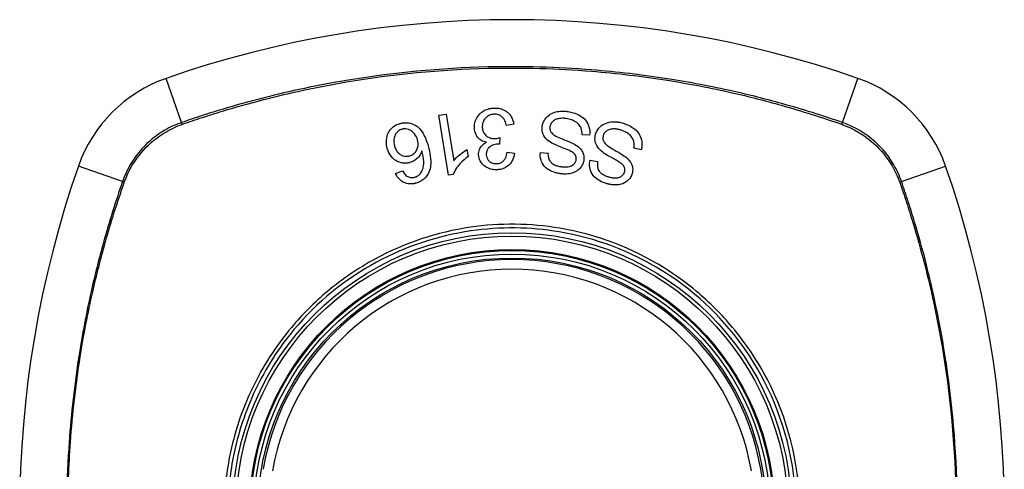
# Model space of a CAD drawing. Header units: inches. Extents: x 101 to 245, y 76 to 106.
# Tile 23 of 39: x 174.141 to 175.361, y 91.402 to 91.959. Entities that reach past the tile are written whole.
import ezdxf

# ---------------------------------------------------------------- set-up
doc = ezdxf.new("R2010")
doc.units = ezdxf.units.IN
doc.header["$MEASUREMENT"] = 0
doc.layers.add('Visible Edges(ANSI)', color=7, linetype='Continuous', lineweight=25)
doc.layers.add('Visible Tangent Edges(ANSI)', color=7, linetype='Continuous', lineweight=25)

msp = doc.modelspace()

# ---------------------------------------------------------------- linework, layer by layer
at = {"layer": 'Visible Edges(ANSI)'}
for p, q in [((174.66, 91.8401), (174.6691, 91.8416)), ((174.6691, 91.8416), (174.6786, 91.7837)), ((174.6723, 91.7658), (174.66, 91.8401)), ((174.7532, 91.8291), (174.7441, 91.8274)), ((174.7358, 91.8126), (174.7352, 91.8045)), ((174.8471, 91.8154), (174.8377, 91.8159)), ((174.695, 91.7977), (174.6964, 91.7889)), ((174.7447, 91.7943), (174.754, 91.7931)), ((174.786, 91.7939), (174.7955, 91.7933)), ((174.9111, 91.7974), (174.9019, 91.7992)), ((174.8476, 91.7847), (174.857, 91.7827)), ((174.6065, 91.7682), (174.6151, 91.7714)), ((174.6781, 91.7668), (174.6723, 91.7658))]:
    msp.add_line(p, q, dxfattribs=at)
for radius in [0.3199, 0.315]:
    msp.add_circle((174.7508, 91.3483), radius, dxfattribs=at)
for centre, radius, start, end in [((174.7508, 90.6594), 1.2992, 70.7337, 109.2663), ((174.3806, 91.7186), 0.1772, 109.2663, 160.7337), ((175.1211, 91.7186), 0.1772, 19.2663, 70.7337), ((175.4398, 91.3483), 1.2992, 160.7337, 199.2663), ((174.0619, 91.3483), 1.2992, 340.7337, 19.2663), ((174.7508, 91.3483), 0.313, 9.784, 170.216)]:
    msp.add_arc(centre, radius, start, end, dxfattribs=at)
for points, knots in [([(174.7043, 91.8245), (174.7042, 91.8266), (174.7043, 91.8286), (174.7052, 91.8328), (174.706, 91.8349), (174.7088, 91.8396), (174.7108, 91.8417), (174.714, 91.8445), (174.7159, 91.8457), (174.7201, 91.8477), (174.7224, 91.8483), (174.7255, 91.8488), (174.7264, 91.8489), (174.7276, 91.849), (174.728, 91.8491), (174.7284, 91.8491)], [-0.08137119, -0.08137119, -0.08137119, -0.08137119, -0.07141445, -0.07141445, -0.06063744, -0.06063744, -0.04520673, -0.04520673, -0.0273951, -0.0273951, -0.00968828, -0.00968828, -0.00304618, -0.00304618, 0, 0, 0, 0]), ([(174.7287, 91.8415), (174.7286, 91.8415), (174.7284, 91.8415), (174.7281, 91.8414), (174.7279, 91.8414), (174.7269, 91.8413), (174.7262, 91.8412), (174.7238, 91.8406), (174.7223, 91.84), (174.7196, 91.8382), (174.7186, 91.8372), (174.7165, 91.8348), (174.7156, 91.8332), (174.7142, 91.8294), (174.7139, 91.8273), (174.714, 91.8251)], [-0.05915981, -0.05915981, -0.05915981, -0.05915981, -0.05820383, -0.05820383, -0.05696294, -0.05696294, -0.05239609, -0.05239609, -0.04215076, -0.04215076, -0.03244606, -0.03244606, -0.01749202, -0.01749202, 0, 0, 0, 0]), ([(174.7284, 91.8491), (174.7286, 91.8491), (174.7287, 91.8491), (174.729, 91.8491), (174.7292, 91.8491), (174.7296, 91.8491), (174.7299, 91.8491), (174.7305, 91.8491), (174.7309, 91.8491), (174.7322, 91.8491), (174.7331, 91.849), (174.7348, 91.8487), (174.7355, 91.8486), (174.7373, 91.8481), (174.7382, 91.8478), (174.7419, 91.8464), (174.7439, 91.845), (174.7471, 91.8423), (174.7487, 91.8405), (174.7517, 91.8355), (174.7528, 91.8323), (174.7532, 91.8291)], [-0.07499786, -0.07499786, -0.07499786, -0.07499786, -0.07434951, -0.07434951, -0.07371019, -0.07371019, -0.07255718, -0.07255718, -0.07091477, -0.07091477, -0.06695293, -0.06695293, -0.0636262, -0.0636262, -0.05922808, -0.05922808, -0.04633551, -0.04633551, -0.02668596, -0.02668596, 0, 0, 0, 0]), ([(174.7441, 91.8274), (174.7436, 91.8294), (174.7429, 91.8314), (174.7414, 91.8346), (174.7406, 91.836), (174.7384, 91.8384), (174.7373, 91.8392), (174.735, 91.8405), (174.7335, 91.8411), (174.7313, 91.8414), (174.7307, 91.8415), (174.73, 91.8415), (174.7298, 91.8415), (174.7294, 91.8415), (174.7293, 91.8415), (174.729, 91.8415), (174.7289, 91.8415), (174.7287, 91.8415)], [-0.04352375, -0.04352375, -0.04352375, -0.04352375, -0.03480705, -0.03480705, -0.02811441, -0.02811441, -0.02070071, -0.02070071, -0.00777375, -0.00777375, -0.00375505, -0.00375505, -0.0021817, -0.0021817, -0.00108516, -0.00108516, 0, 0, 0, 0]), ([(174.7883, 91.8266), (174.7885, 91.8281), (174.7889, 91.8296), (174.7901, 91.8326), (174.7909, 91.8341), (174.793, 91.8371), (174.7946, 91.8388), (174.7988, 91.842), (174.8012, 91.8431), (174.8054, 91.8444), (174.8078, 91.845), (174.8119, 91.8453), (174.8129, 91.8454), (174.8143, 91.8453), (174.8147, 91.8453), (174.8155, 91.8453), (174.8158, 91.8453), (174.8165, 91.8452), (174.8169, 91.8452), (174.8178, 91.8451), (174.8183, 91.845), (174.8189, 91.8449)], [-0.1890509, -0.1890509, -0.1890509, -0.1890509, -0.1574429, -0.1574429, -0.1233579, -0.1233579, -0.0837309, -0.0837309, -0.0447669, -0.0447669, -0.0201155, -0.0201155, -0.0129183, -0.0129183, -0.0095874, -0.0095874, -0.0070565, -0.0070565, -0.0043263, -0.0043263, 0, 0, 0, 0]), ([(174.8189, 91.8449), (174.821, 91.8447), (174.8232, 91.8443), (174.8303, 91.8425), (174.8335, 91.8408), (174.838, 91.8381), (174.8402, 91.8362), (174.8443, 91.831), (174.8455, 91.8281), (174.8472, 91.8224), (174.8475, 91.8189), (174.8471, 91.8154)], [-0.07877246, -0.07877246, -0.07877246, -0.07877246, -0.07398451, -0.07398451, -0.06235691, -0.06235691, -0.04742319, -0.04742319, -0.028702, -0.028702, 0, 0, 0, 0]), ([(174.5963, 91.7988), (174.5955, 91.8017), (174.5951, 91.8046), (174.5952, 91.8105), (174.5957, 91.8135), (174.5975, 91.8184), (174.5987, 91.8205), (174.6014, 91.824), (174.603, 91.8254), (174.607, 91.8282), (174.6093, 91.8292), (174.6118, 91.8299)], [-0.1065324, -0.1065324, -0.1065324, -0.1065324, -0.0810921, -0.0810921, -0.0567939, -0.0567939, -0.0370117, -0.0370117, -0.0198686, -0.0198686, 0, 0, 0, 0]), ([(174.6118, 91.8299), (174.6123, 91.8301), (174.6128, 91.8302), (174.6136, 91.8304), (174.6139, 91.8305), (174.6145, 91.8306), (174.6148, 91.8306), (174.6152, 91.8307), (174.6154, 91.8307), (174.6159, 91.8308), (174.6162, 91.8308), (174.6168, 91.8309), (174.6172, 91.8309), (174.6187, 91.831), (174.6198, 91.831), (174.6237, 91.8308), (174.6263, 91.83), (174.632, 91.8274), (174.6342, 91.8256), (174.6371, 91.823), (174.639, 91.8204), (174.6434, 91.8129), (174.6454, 91.8074), (174.6469, 91.8022)], [-0.0836365, -0.0836365, -0.0836365, -0.0836365, -0.08286785, -0.08286785, -0.08229542, -0.08229542, -0.08192885, -0.08192885, -0.08157205, -0.08157205, -0.08117261, -0.08117261, -0.08054895, -0.08054895, -0.0787804, -0.0787804, -0.07435855, -0.07435855, -0.0686054, -0.0686054, -0.04371174, -0.04371174, 0, 0, 0, 0]), ([(174.8181, 91.8361), (174.8178, 91.8362), (174.8175, 91.8362), (174.8169, 91.8363), (174.8166, 91.8363), (174.816, 91.8363), (174.8158, 91.8364), (174.8152, 91.8364), (174.8149, 91.8364), (174.8142, 91.8364), (174.8137, 91.8365), (174.812, 91.8364), (174.8108, 91.8363), (174.8088, 91.836), (174.8081, 91.8359), (174.8056, 91.8353), (174.8039, 91.8345), (174.8009, 91.8324), (174.8, 91.8312), (174.7986, 91.8289), (174.7981, 91.8275), (174.7979, 91.8261)], [-0.04690382, -0.04690382, -0.04690382, -0.04690382, -0.04536681, -0.04536681, -0.04403998, -0.04403998, -0.0427599, -0.0427599, -0.04133714, -0.04133714, -0.03921574, -0.03921574, -0.03334525, -0.03334525, -0.02996536, -0.02996536, -0.02088854, -0.02088854, -0.01193057, -0.01193057, 0, 0, 0, 0]), ([(174.8377, 91.8159), (174.8377, 91.8187), (174.8374, 91.8216), (174.8359, 91.8257), (174.835, 91.8272), (174.8321, 91.8305), (174.83, 91.8319), (174.826, 91.8341), (174.8238, 91.8349), (174.8204, 91.8357), (174.8193, 91.836), (174.8181, 91.8361)], [-0.07910916, -0.07910916, -0.07910916, -0.07910916, -0.05669199, -0.05669199, -0.04362512, -0.04362512, -0.02698303, -0.02698303, -0.00871252, -0.00871252, 0, 0, 0, 0]), ([(174.8545, 91.8167), (174.855, 91.8185), (174.8557, 91.8202), (174.8578, 91.8235), (174.8592, 91.8251), (174.8619, 91.8275), (174.8638, 91.8289), (174.8698, 91.8315), (174.873, 91.8319), (174.8768, 91.8322), (174.8782, 91.8322), (174.88, 91.832), (174.8805, 91.832), (174.8814, 91.8319), (174.8817, 91.8318), (174.8824, 91.8317), (174.8827, 91.8317), (174.8834, 91.8316), (174.8839, 91.8315), (174.8854, 91.8312), (174.8864, 91.8309), (174.8873, 91.8306)], [-0.1177805, -0.1177805, -0.1177805, -0.1177805, -0.0938642, -0.0938642, -0.0667171, -0.0667171, -0.0495278, -0.0495278, -0.0305173, -0.0305173, -0.0201482, -0.0201482, -0.0163641, -0.0163641, -0.0138057, -0.0138057, -0.0113327, -0.0113327, -0.0078513, -0.0078513, 0, 0, 0, 0]), ([(174.8873, 91.8306), (174.891, 91.8296), (174.8946, 91.8283), (174.8999, 91.8253), (174.9016, 91.8242), (174.9052, 91.8212), (174.907, 91.8192), (174.9104, 91.8136), (174.9113, 91.8104), (174.9122, 91.8044), (174.912, 91.8009), (174.9111, 91.7974)], [-0.08600976, -0.08600976, -0.08600976, -0.08600976, -0.0714427, -0.0714427, -0.06222786, -0.06222786, -0.04817668, -0.04817668, -0.02870163, -0.02870163, 0, 0, 0, 0]), ([(174.6141, 91.8227), (174.6127, 91.8223), (174.6114, 91.8217), (174.6095, 91.8204), (174.6089, 91.8199), (174.6073, 91.8182), (174.6065, 91.8169), (174.6054, 91.8146), (174.6047, 91.813), (174.6041, 91.8077), (174.6045, 91.8048), (174.6053, 91.802)], [-0.1090088, -0.1090088, -0.1090088, -0.1090088, -0.0831794, -0.0831794, -0.0691712, -0.0691712, -0.0421937, -0.0421937, -0.0232436, -0.0232436, 0, 0, 0, 0]), ([(174.6338, 91.8096), (174.633, 91.8123), (174.6318, 91.8148), (174.629, 91.8183), (174.6278, 91.8195), (174.6252, 91.8214), (174.6239, 91.822), (174.6218, 91.8227), (174.6206, 91.8231), (174.6183, 91.8233), (174.6176, 91.8233), (174.6167, 91.8232), (174.6165, 91.8232), (174.6161, 91.8232), (174.616, 91.8231), (174.6158, 91.8231), (174.6156, 91.8231), (174.6154, 91.823), (174.6152, 91.823), (174.6148, 91.8229), (174.6144, 91.8228), (174.6141, 91.8227)], [-0.1132217, -0.1132217, -0.1132217, -0.1132217, -0.0697262, -0.0697262, -0.044013, -0.044013, -0.0241506, -0.0241506, -0.0126608, -0.0126608, -0.0071031, -0.0071031, -0.005492, -0.005492, -0.0044994, -0.0044994, -0.0035955, -0.0035955, -0.0024293, -0.0024293, 0, 0, 0, 0]), ([(174.7191, 91.8067), (174.7169, 91.8071), (174.7148, 91.8078), (174.7118, 91.8095), (174.7107, 91.8103), (174.7088, 91.8121), (174.7074, 91.8137), (174.705, 91.8187), (174.7044, 91.8216), (174.7043, 91.8245)], [-0.1002636, -0.1002636, -0.1002636, -0.1002636, -0.0655417, -0.0655417, -0.0446398, -0.0446398, -0.0236222, -0.0236222, 0, 0, 0, 0]), ([(174.714, 91.8251), (174.7141, 91.8231), (174.7145, 91.8211), (174.7161, 91.8178), (174.7171, 91.8164), (174.7191, 91.8144), (174.7202, 91.8135), (174.7227, 91.8123), (174.7238, 91.8119), (174.7258, 91.8114), (174.7267, 91.8113), (174.7278, 91.8112), (174.7281, 91.8112), (174.7285, 91.8112), (174.7287, 91.8112), (174.7291, 91.8112), (174.7292, 91.8112), (174.7294, 91.8112)], [-0.07226073, -0.07226073, -0.07226073, -0.07226073, -0.0505192, -0.0505192, -0.03265135, -0.03265135, -0.02060748, -0.02060748, -0.01120638, -0.01120638, -0.00471498, -0.00471498, -0.00261164, -0.00261164, -0.00126321, -0.00126321, 0, 0, 0, 0]), ([(174.7984, 91.8067), (174.7958, 91.8084), (174.7934, 91.8104), (174.7899, 91.8151), (174.7892, 91.8172), (174.788, 91.8213), (174.788, 91.8239), (174.7883, 91.8266)], [-0.04879225, -0.04879225, -0.04879225, -0.04879225, -0.03455545, -0.03455545, -0.02141314, -0.02141314, 0, 0, 0, 0]), ([(174.7979, 91.8261), (174.7978, 91.8253), (174.7977, 91.8245), (174.7979, 91.823), (174.798, 91.8222), (174.7987, 91.8201), (174.7994, 91.8191), (174.8014, 91.8167), (174.8033, 91.8154), (174.8051, 91.8144)], [-0.03447099, -0.03447099, -0.03447099, -0.03447099, -0.0297064, -0.0297064, -0.02478405, -0.02478405, -0.01623013, -0.01623013, 0, 0, 0, 0]), ([(174.8617, 91.7956), (174.8594, 91.7976), (174.8573, 91.7999), (174.8545, 91.805), (174.854, 91.8072), (174.8535, 91.8115), (174.8538, 91.8141), (174.8545, 91.8167)], [-0.04897605, -0.04897605, -0.04897605, -0.04897605, -0.03485023, -0.03485023, -0.02144446, -0.02144446, 0, 0, 0, 0]), ([(174.8853, 91.822), (174.8848, 91.8222), (174.8842, 91.8223), (174.8832, 91.8226), (174.8828, 91.8226), (174.8821, 91.8228), (174.8819, 91.8228), (174.8813, 91.8229), (174.8811, 91.8229), (174.8805, 91.823), (174.8802, 91.8231), (174.8794, 91.8231), (174.8789, 91.8232), (174.8764, 91.8233), (174.8747, 91.8231), (174.8718, 91.8226), (174.8702, 91.8221), (174.8674, 91.8204), (174.8665, 91.8194), (174.865, 91.8176), (174.8643, 91.8163), (174.8639, 91.8149)], [-0.03882637, -0.03882637, -0.03882637, -0.03882637, -0.03723025, -0.03723025, -0.03606447, -0.03606447, -0.0353741, -0.0353741, -0.03467023, -0.03467023, -0.03387214, -0.03387214, -0.03252734, -0.03252734, -0.02692713, -0.02692713, -0.01896746, -0.01896746, -0.01175809, -0.01175809, 0, 0, 0, 0]), ([(174.9019, 91.7992), (174.9021, 91.8008), (174.9023, 91.8024), (174.9022, 91.8056), (174.902, 91.8072), (174.9012, 91.8099), (174.9005, 91.8118), (174.8973, 91.8154), (174.8955, 91.8172), (174.8906, 91.8202), (174.888, 91.8212), (174.8853, 91.822)], [-0.1657045, -0.1657045, -0.1657045, -0.1657045, -0.1220062, -0.1220062, -0.0760541, -0.0760541, -0.0438419, -0.0438419, -0.0212961, -0.0212961, 0, 0, 0, 0]), ([(174.6239, 91.7899), (174.6247, 91.7901), (174.6254, 91.7904), (174.6276, 91.7914), (174.6289, 91.7923), (174.6315, 91.7948), (174.6323, 91.7962), (174.6337, 91.7988), (174.6342, 91.8005), (174.6348, 91.8047), (174.6345, 91.8072), (174.6338, 91.8096)], [-0.05483413, -0.05483413, -0.05483413, -0.05483413, -0.05117497, -0.05117497, -0.04334268, -0.04334268, -0.0342429, -0.0342429, -0.02013118, -0.02013118, 0, 0, 0, 0]), ([(174.7095, 91.791), (174.7095, 91.7922), (174.7095, 91.7933), (174.7099, 91.7956), (174.7102, 91.7968), (174.7112, 91.7993), (174.7121, 91.8009), (174.7151, 91.8042), (174.717, 91.8056), (174.7191, 91.8067)], [-0.06062064, -0.06062064, -0.06062064, -0.06062064, -0.04807059, -0.04807059, -0.0349331, -0.0349331, -0.01842827, -0.01842827, 0, 0, 0, 0]), ([(174.7337, 91.8045), (174.7336, 91.8045), (174.7334, 91.8045), (174.7332, 91.8045), (174.733, 91.8045), (174.7324, 91.8044), (174.732, 91.8044), (174.7293, 91.804), (174.7271, 91.8033), (174.7229, 91.8009), (174.7217, 91.7996), (174.7206, 91.7984), (174.72, 91.7973), (174.7191, 91.7946), (174.7189, 91.7929), (174.719, 91.7913)], [-0.02867446, -0.02867446, -0.02867446, -0.02867446, -0.0285475, -0.0285475, -0.02840106, -0.02840106, -0.02799243, -0.02799243, -0.0257647, -0.0257647, -0.02324676, -0.02324676, -0.01303644, -0.01303644, 0, 0, 0, 0]), ([(174.7294, 91.8112), (174.7295, 91.8113), (174.7295, 91.8113), (174.7297, 91.8113), (174.7298, 91.8113), (174.7301, 91.8113), (174.7304, 91.8113), (174.7323, 91.8116), (174.7342, 91.8121), (174.7358, 91.8126)], [-0.01622354, -0.01622354, -0.01622354, -0.01622354, -0.01568023, -0.01568023, -0.01502533, -0.01502533, -0.01304832, -0.01304832, 0, 0, 0, 0]), ([(174.7352, 91.8045), (174.7349, 91.8045), (174.7346, 91.8045), (174.7342, 91.8045), (174.7341, 91.8045), (174.734, 91.8045), (174.7339, 91.8045), (174.7338, 91.8045), (174.7338, 91.8045), (174.7337, 91.8045)], [-0.003714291, -0.003714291, -0.003714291, -0.003714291, -0.00136196, -0.00136196, -0.000761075, -0.000761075, -0.000352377, -0.000352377, 0, 0, 0, 0]), ([(174.8284, 91.7922), (174.8277, 91.793), (174.8266, 91.7939), (174.8235, 91.7957), (174.8216, 91.7966), (174.8156, 91.7992), (174.8119, 91.8004), (174.8039, 91.8038), (174.8006, 91.8053), (174.7984, 91.8067)], [-0.08228912, -0.08228912, -0.08228912, -0.08228912, -0.06981435, -0.06981435, -0.05547049, -0.05547049, -0.01995408, -0.01995408, 0, 0, 0, 0]), ([(174.8051, 91.8144), (174.8086, 91.8124), (174.818, 91.8091), (174.8271, 91.8049), (174.8298, 91.8035), (174.8317, 91.8022)], [-0.06410131, -0.06410131, -0.06410131, -0.06410131, -0.01772354, -0.01772354, 0, 0, 0, 0]), ([(174.8639, 91.8149), (174.8637, 91.8141), (174.8636, 91.8134), (174.8634, 91.8118), (174.8635, 91.811), (174.8639, 91.8088), (174.8644, 91.8077), (174.8661, 91.805), (174.8678, 91.8035), (174.8695, 91.8023)], [-0.03327824, -0.03327824, -0.03327824, -0.03327824, -0.02890214, -0.02890214, -0.02443482, -0.02443482, -0.01608835, -0.01608835, 0, 0, 0, 0]), ([(174.6243, 91.7816), (174.6241, 91.7815), (174.6238, 91.7814), (174.6233, 91.7813), (174.623, 91.7813), (174.6226, 91.7812), (174.6224, 91.7811), (174.6219, 91.781), (174.6217, 91.781), (174.6212, 91.7809), (174.6208, 91.7809), (174.6195, 91.7807), (174.6186, 91.7807), (174.6162, 91.7808), (174.6148, 91.7809), (174.6107, 91.782), (174.6084, 91.7832), (174.6047, 91.7854), (174.6029, 91.787), (174.5989, 91.7919), (174.5973, 91.7953), (174.5963, 91.7988)], [-0.08040857, -0.08040857, -0.08040857, -0.08040857, -0.07905171, -0.07905171, -0.07790216, -0.07790216, -0.07694824, -0.07694824, -0.07588454, -0.07588454, -0.07426314, -0.07426314, -0.06992718, -0.06992718, -0.06313851, -0.06313851, -0.04962618, -0.04962618, -0.02967958, -0.02967958, 0, 0, 0, 0]), ([(174.6053, 91.802), (174.6058, 91.8003), (174.6064, 91.7986), (174.6081, 91.7956), (174.6091, 91.7942), (174.6118, 91.7918), (174.6131, 91.791), (174.6153, 91.79), (174.6164, 91.7897), (174.6187, 91.7893), (174.6197, 91.7893), (174.6211, 91.7894), (174.6214, 91.7894), (174.6218, 91.7895), (174.622, 91.7895), (174.6223, 91.7895), (174.6224, 91.7896), (174.6227, 91.7896), (174.6229, 91.7897), (174.6234, 91.7898), (174.6236, 91.7898), (174.6239, 91.7899)], [-0.05223113, -0.05223113, -0.05223113, -0.05223113, -0.04327084, -0.04327084, -0.03463223, -0.03463223, -0.02551244, -0.02551244, -0.01627827, -0.01627827, -0.00801718, -0.00801718, -0.00589319, -0.00589319, -0.00463732, -0.00463732, -0.00352761, -0.00352761, -0.00214254, -0.00214254, 0, 0, 0, 0]), ([(174.6391, 91.7962), (174.6385, 91.7943), (174.6377, 91.7925), (174.6358, 91.7893), (174.6344, 91.7875), (174.6308, 91.7846), (174.6292, 91.7836), (174.6265, 91.7823), (174.6255, 91.7819), (174.6243, 91.7816)], [-0.07089866, -0.07089866, -0.07089866, -0.07089866, -0.04518387, -0.04518387, -0.02276105, -0.02276105, -0.00893067, -0.00893067, 0, 0, 0, 0]), ([(174.6373, 91.768), (174.6383, 91.7692), (174.639, 91.7705), (174.6402, 91.7731), (174.6405, 91.7744), (174.6416, 91.7788), (174.6415, 91.7816), (174.6413, 91.7871), (174.6403, 91.792), (174.6391, 91.7962)], [-0.05268495, -0.05268495, -0.05268495, -0.05268495, -0.04835792, -0.04835792, -0.04464137, -0.04464137, -0.03524832, -0.03524832, 0, 0, 0, 0]), ([(174.6469, 91.8022), (174.6493, 91.794), (174.6507, 91.7854), (174.6497, 91.7751), (174.649, 91.7722), (174.6479, 91.7696)], [-0.0836582, -0.0836582, -0.0836582, -0.0836582, -0.02298183, -0.02298183, 0, 0, 0, 0]), ([(174.6786, 91.7837), (174.6805, 91.7862), (174.6828, 91.7885), (174.6869, 91.792), (174.6908, 91.7953), (174.695, 91.7977)], [-0.08802874, -0.08802874, -0.08802874, -0.08802874, -0.03710945, -0.03710945, 0, 0, 0, 0]), ([(174.7318, 91.7802), (174.7319, 91.7802), (174.732, 91.7802), (174.7323, 91.7802), (174.7324, 91.7802), (174.7329, 91.7803), (174.7333, 91.7803), (174.7351, 91.7806), (174.7364, 91.7811), (174.739, 91.7825), (174.74, 91.7833), (174.7416, 91.785), (174.7424, 91.7862), (174.744, 91.7896), (174.7445, 91.792), (174.7447, 91.7943)], [-0.0460355, -0.0460355, -0.0460355, -0.0460355, -0.04553533, -0.04553533, -0.0449514, -0.0449514, -0.04319193, -0.04319193, -0.03697483, -0.03697483, -0.03009957, -0.03009957, -0.018886, -0.018886, 0, 0, 0, 0]), ([(174.754, 91.7931), (174.7535, 91.7896), (174.7525, 91.7862), (174.7493, 91.7807), (174.7478, 91.7791), (174.7449, 91.7766), (174.7432, 91.7755), (174.7394, 91.7738), (174.7372, 91.7732), (174.7345, 91.7728), (174.7339, 91.7728), (174.733, 91.7727), (174.7327, 91.7727), (174.7323, 91.7726)], [-0.07142647, -0.07142647, -0.07142647, -0.07142647, -0.05352655, -0.05352655, -0.03940576, -0.03940576, -0.02396305, -0.02396305, -0.00684776, -0.00684776, -0.00253207, -0.00253207, 0, 0, 0, 0]), ([(174.8108, 91.7678), (174.8102, 91.7678), (174.8096, 91.7679), (174.8082, 91.7682), (174.8074, 91.7684), (174.8033, 91.7693), (174.8001, 91.7705), (174.7953, 91.7732), (174.7929, 91.7748), (174.7887, 91.7798), (174.7875, 91.7824), (174.7859, 91.7876), (174.7856, 91.7907), (174.786, 91.7939)], [-0.1018674, -0.1018674, -0.1018674, -0.1018674, -0.0968953, -0.0968953, -0.0899983, -0.0899983, -0.0620364, -0.0620364, -0.0440457, -0.0440457, -0.0255678, -0.0255678, 0, 0, 0, 0]), ([(174.7955, 91.7933), (174.7954, 91.7915), (174.7955, 91.7898), (174.7963, 91.7866), (174.7968, 91.7852), (174.7986, 91.7823), (174.7997, 91.7813), (174.8018, 91.7796), (174.8034, 91.7787), (174.8066, 91.7775), (174.8082, 91.7771), (174.8104, 91.7767), (174.811, 91.7766), (174.8116, 91.7765)], [-0.05075254, -0.05075254, -0.05075254, -0.05075254, -0.04395699, -0.04395699, -0.0380294, -0.0380294, -0.03103036, -0.03103036, -0.01693113, -0.01693113, -0.00480308, -0.00480308, 0, 0, 0, 0]), ([(174.8304, 91.7852), (174.8305, 91.7859), (174.8305, 91.7865), (174.8304, 91.7879), (174.8303, 91.7886), (174.8297, 91.7904), (174.8292, 91.7913), (174.8284, 91.7922)], [-0.02014616, -0.02014616, -0.02014616, -0.02014616, -0.01474122, -0.01474122, -0.00910366, -0.00910366, 0, 0, 0, 0]), ([(174.8317, 91.8022), (174.8338, 91.8007), (174.8357, 91.7989), (174.8385, 91.7948), (174.8391, 91.793), (174.8401, 91.7893), (174.8402, 91.7869), (174.8399, 91.7846)], [-0.04149472, -0.04149472, -0.04149472, -0.04149472, -0.03015281, -0.03015281, -0.01939571, -0.01939571, 0, 0, 0, 0]), ([(174.8894, 91.7771), (174.8888, 91.7781), (174.8877, 91.7791), (174.8848, 91.7814), (174.8829, 91.7826), (174.8774, 91.786), (174.8739, 91.7877), (174.8667, 91.792), (174.8636, 91.7939), (174.8617, 91.7956)], [-0.08287556, -0.08287556, -0.08287556, -0.08287556, -0.06938053, -0.06938053, -0.05457141, -0.05457141, -0.01965114, -0.01965114, 0, 0, 0, 0]), ([(174.8695, 91.8023), (174.8727, 91.7998), (174.8816, 91.7952), (174.89, 91.7897), (174.8924, 91.7881), (174.894, 91.7865)], [-0.06436551, -0.06436551, -0.06436551, -0.06436551, -0.01733916, -0.01733916, 0, 0, 0, 0]), ([(174.6964, 91.7889), (174.6891, 91.7838), (174.6849, 91.7787), (174.6805, 91.7724), (174.679, 91.7696), (174.6781, 91.7668)], [-0.06084778, -0.06084778, -0.06084778, -0.06084778, -0.02361621, -0.02361621, 0, 0, 0, 0]), ([(174.7323, 91.7726), (174.7322, 91.7726), (174.732, 91.7726), (174.7318, 91.7726), (174.7316, 91.7726), (174.7312, 91.7726), (174.7309, 91.7726), (174.7301, 91.7726), (174.7296, 91.7726), (174.7271, 91.7728), (174.7252, 91.7732), (174.7221, 91.7742), (174.721, 91.7747), (174.7182, 91.7761), (174.7168, 91.7771), (174.7135, 91.7801), (174.7122, 91.7821), (174.7103, 91.7861), (174.7096, 91.7885), (174.7095, 91.791)], [-0.06666056, -0.06666056, -0.06666056, -0.06666056, -0.06592659, -0.06592659, -0.06516855, -0.06516855, -0.06371608, -0.06371608, -0.06109962, -0.06109962, -0.0510759, -0.0510759, -0.04453708, -0.04453708, -0.03509743, -0.03509743, -0.02062171, -0.02062171, 0, 0, 0, 0]), ([(174.719, 91.7913), (174.719, 91.7902), (174.7192, 91.789), (174.72, 91.7867), (174.7206, 91.7856), (174.7222, 91.7836), (174.7231, 91.7828), (174.725, 91.7815), (174.7259, 91.7811), (174.7279, 91.7804), (174.7289, 91.7803), (174.7302, 91.7802), (174.7305, 91.7802), (174.731, 91.7802), (174.7312, 91.7802), (174.7315, 91.7802), (174.7317, 91.7802), (174.7318, 91.7802)], [-0.04991962, -0.04991962, -0.04991962, -0.04991962, -0.04070493, -0.04070493, -0.03015451, -0.03015451, -0.02078311, -0.02078311, -0.01248042, -0.01248042, -0.00474598, -0.00474598, -0.00255127, -0.00255127, -0.00121111, -0.00121111, 0, 0, 0, 0]), ([(174.8399, 91.7846), (174.8397, 91.783), (174.8393, 91.7815), (174.8381, 91.7785), (174.8372, 91.777), (174.8345, 91.7734), (174.8327, 91.7721), (174.8296, 91.77), (174.8274, 91.769), (174.8234, 91.768), (174.821, 91.7675), (174.8169, 91.7673), (174.8158, 91.7673), (174.8143, 91.7674), (174.8138, 91.7674), (174.8129, 91.7675), (174.8125, 91.7675), (174.8117, 91.7676), (174.8112, 91.7677), (174.8108, 91.7678)], [-0.1219244, -0.1219244, -0.1219244, -0.1219244, -0.111002, -0.111002, -0.0993915, -0.0993915, -0.0797952, -0.0797952, -0.0420036, -0.0420036, -0.0180132, -0.0180132, -0.0101041, -0.0101041, -0.0062676, -0.0062676, -0.0032831, -0.0032831, 0, 0, 0, 0]), ([(174.8116, 91.7765), (174.812, 91.7764), (174.8124, 91.7764), (174.8131, 91.7763), (174.8134, 91.7763), (174.8142, 91.7762), (174.8145, 91.7762), (174.8155, 91.7761), (174.816, 91.7761), (174.8179, 91.7761), (174.8193, 91.7761), (174.8215, 91.7765), (174.8225, 91.7767), (174.8238, 91.7772), (174.8249, 91.7777), (174.8274, 91.7795), (174.8284, 91.7804), (174.8298, 91.7827), (174.8302, 91.7839), (174.8304, 91.7852)], [-0.1437544, -0.1437544, -0.1437544, -0.1437544, -0.1336549, -0.1336549, -0.1239615, -0.1239615, -0.113185, -0.113185, -0.0979505, -0.0979505, -0.0613347, -0.0613347, -0.0340301, -0.0340301, -0.0214806, -0.0214806, -0.0103328, -0.0103328, 0, 0, 0, 0]), ([(174.8686, 91.7553), (174.8679, 91.7555), (174.8673, 91.7557), (174.8657, 91.7562), (174.8649, 91.7566), (174.8611, 91.7581), (174.8584, 91.7595), (174.8539, 91.7629), (174.8518, 91.7649), (174.8484, 91.7703), (174.8476, 91.773), (174.8467, 91.7784), (174.8469, 91.7816), (174.8476, 91.7847)], [-0.0960434, -0.0960434, -0.0960434, -0.0960434, -0.09103075, -0.09103075, -0.08434184, -0.08434184, -0.06180281, -0.06180281, -0.04379128, -0.04379128, -0.02554674, -0.02554674, 0, 0, 0, 0]), ([(174.857, 91.7827), (174.8566, 91.7806), (174.8565, 91.7785), (174.8571, 91.7749), (174.8575, 91.7734), (174.8591, 91.7706), (174.8601, 91.7694), (174.8628, 91.7671), (174.8648, 91.766), (174.8681, 91.7646), (174.8694, 91.7642), (174.8706, 91.7638)], [-0.05785365, -0.05785365, -0.05785365, -0.05785365, -0.04560458, -0.04560458, -0.03711682, -0.03711682, -0.0272938, -0.0272938, -0.00983046, -0.00983046, 0, 0, 0, 0]), ([(174.894, 91.7865), (174.8959, 91.7847), (174.8975, 91.7827), (174.8998, 91.7783), (174.9001, 91.7764), (174.9006, 91.7726), (174.9004, 91.7702), (174.8997, 91.7679)], [-0.0415026, -0.0415026, -0.0415026, -0.0415026, -0.03029032, -0.03029032, -0.01933211, -0.01933211, 0, 0, 0, 0]), ([(174.6321, 91.7561), (174.6319, 91.756), (174.6316, 91.756), (174.6311, 91.7558), (174.6309, 91.7558), (174.6304, 91.7557), (174.6301, 91.7556), (174.6296, 91.7555), (174.6293, 91.7554), (174.6285, 91.7553), (174.6281, 91.7553), (174.6263, 91.7551), (174.6249, 91.755), (174.6211, 91.7553), (174.6188, 91.7559), (174.6148, 91.7579), (174.6132, 91.759), (174.6094, 91.7626), (174.6077, 91.7653), (174.6065, 91.7682)], [-0.08171393, -0.08171393, -0.08171393, -0.08171393, -0.07971551, -0.07971551, -0.07793551, -0.07793551, -0.07588991, -0.07588991, -0.07359633, -0.07359633, -0.07008487, -0.07008487, -0.05986909, -0.05986909, -0.04088731, -0.04088731, -0.02526018, -0.02526018, 0, 0, 0, 0]), ([(174.6151, 91.7714), (174.616, 91.7698), (174.6171, 91.7681), (174.619, 91.766), (174.6198, 91.7653), (174.6206, 91.7648)], [-0.02271577, -0.02271577, -0.02271577, -0.02271577, -0.00763398, -0.00763398, 0, 0, 0, 0]), ([(174.6306, 91.7635), (174.631, 91.7637), (174.6315, 91.7638), (174.6327, 91.7643), (174.6335, 91.7647), (174.6354, 91.7659), (174.6365, 91.7669), (174.6373, 91.768)], [-0.02126813, -0.02126813, -0.02126813, -0.02126813, -0.01765294, -0.01765294, -0.01100007, -0.01100007, 0, 0, 0, 0]), ([(174.6479, 91.7696), (174.6471, 91.7678), (174.6462, 91.7662), (174.6438, 91.7629), (174.6422, 91.7614), (174.6387, 91.7588), (174.6368, 91.7578), (174.6339, 91.7567), (174.633, 91.7564), (174.6321, 91.7561)], [-0.05564604, -0.05564604, -0.05564604, -0.05564604, -0.0406362, -0.0406362, -0.02379464, -0.02379464, -0.00712515, -0.00712515, 0, 0, 0, 0]), ([(174.8997, 91.7679), (174.8992, 91.7662), (174.8985, 91.7646), (174.8965, 91.7614), (174.8952, 91.7599), (174.8928, 91.7578), (174.8911, 91.7565), (174.885, 91.7541), (174.8817, 91.7538), (174.8774, 91.7538), (174.8759, 91.7539), (174.8738, 91.7542), (174.8733, 91.7543), (174.8723, 91.7544), (174.8719, 91.7545), (174.8711, 91.7547), (174.8707, 91.7548), (174.8697, 91.755), (174.8692, 91.7552), (174.8686, 91.7553)], [-0.1230904, -0.1230904, -0.1230904, -0.1230904, -0.0954243, -0.0954243, -0.0650717, -0.0650717, -0.0475527, -0.0475527, -0.026719, -0.026719, -0.015161, -0.015161, -0.0106484, -0.0106484, -0.0075162, -0.0075162, -0.004431, -0.004431, 0, 0, 0, 0]), ([(174.8706, 91.7638), (174.8711, 91.7637), (174.8715, 91.7636), (174.8724, 91.7634), (174.8728, 91.7633), (174.8735, 91.7631), (174.8738, 91.7631), (174.8745, 91.7629), (174.8749, 91.7629), (174.8758, 91.7627), (174.8763, 91.7626), (174.8783, 91.7624), (174.8798, 91.7624), (174.8822, 91.7627), (174.8837, 91.763), (174.8866, 91.7646), (174.8878, 91.7655), (174.8895, 91.7676), (174.89, 91.7687), (174.8904, 91.7699)], [-0.09503778, -0.09503778, -0.09503778, -0.09503778, -0.08731652, -0.08731652, -0.08083602, -0.08083602, -0.07534289, -0.07534289, -0.06930209, -0.06930209, -0.06031676, -0.06031676, -0.03646644, -0.03646644, -0.02131984, -0.02131984, -0.01018745, -0.01018745, 0, 0, 0, 0]), ([(174.8904, 91.7699), (174.8906, 91.7705), (174.8907, 91.7712), (174.8908, 91.7725), (174.8908, 91.7732), (174.8905, 91.7751), (174.89, 91.7761), (174.8894, 91.7771)], [-0.02009273, -0.02009273, -0.02009273, -0.02009273, -0.01475927, -0.01475927, -0.00925248, -0.00925248, 0, 0, 0, 0]), ([(174.6206, 91.7648), (174.6213, 91.7643), (174.6221, 91.764), (174.6243, 91.7632), (174.6258, 91.7629), (174.6278, 91.763), (174.6282, 91.7631), (174.6288, 91.7631), (174.629, 91.7632), (174.6293, 91.7632), (174.6294, 91.7632), (174.6297, 91.7633), (174.6298, 91.7633), (174.6302, 91.7634), (174.6304, 91.7635), (174.6306, 91.7635)], [-0.02670674, -0.02670674, -0.02670674, -0.02670674, -0.02018058, -0.02018058, -0.00821295, -0.00821295, -0.00516187, -0.00516187, -0.00375431, -0.00375431, -0.00268806, -0.00268806, -0.00168055, -0.00168055, 0, 0, 0, 0]), ([(175.0625, 91.377), (175.0621, 91.3815), (175.0616, 91.386), (175.0606, 91.3934), (175.0601, 91.3963), (175.0596, 91.3996), (175.0595, 91.4005), (175.0593, 91.4014), (175.0593, 91.4015), (175.0593, 91.4015)], [0, 0, 0, 0, 0.03342328, 0.03342328, 0.06355131, 0.06355131, 0.08238132, 0.08238132, 0.09415008, 0.09415008, 0.09415008, 0.09415008])]:
    msp.add_open_spline(points, degree=3, knots=knots, dxfattribs=at)
at = {"layer": 'Visible Tangent Edges(ANSI)'}
for p, q in [((174.3413, 91.8311), (174.3222, 91.8858)), ((175.1604, 91.8311), (175.1795, 91.8858)), ((174.268, 91.7579), (174.2134, 91.777)), ((175.2337, 91.7579), (175.2883, 91.777))]:
    msp.add_line(p, q, dxfattribs=at)
for radius in [0.3464, 0.3422, 0.3254, 0.3242]:
    msp.add_circle((174.7508, 91.3483), radius, dxfattribs=at)
msp.add_arc((174.7508, 91.3483), 0.3012, 9.784, 170.216, dxfattribs=at)
for centre, major_axis, start_param, end_param in [((174.3429, 91.8265), (0.00321, -0.00931), 4.18856, 4.452267), ((175.1588, 91.8265), (-0.00321, -0.00931), 1.830918, 2.094625), ((174.2727, 91.7563), (0.00931, -0.00321), 1.830918, 2.094625), ((175.229, 91.7563), (-0.00931, -0.00321), 4.18856, 4.452267)]:
    msp.add_ellipse(centre, major_axis=major_axis, ratio=0.002592, start_param=start_param, end_param=end_param, dxfattribs=at)
for points, knots in [([(175.1604, 91.8311), (175.1481, 91.8354), (175.1356, 91.8396), (175.1107, 91.8474), (175.0981, 91.8511), (175.0653, 91.8602), (175.0449, 91.8654), (174.9977, 91.876), (174.9708, 91.8811), (174.9125, 91.8902), (174.881, 91.8939), (174.8067, 91.8998), (174.7638, 91.901), (174.6621, 91.8986), (174.6033, 91.893), (174.5106, 91.8775), (174.4762, 91.8702), (174.4251, 91.8572), (174.4082, 91.8525), (174.383, 91.8449), (174.3746, 91.8423), (174.3579, 91.8368), (174.3496, 91.834), (174.3413, 91.8311)], [0, 0, 0, 0, 0.099284, 0.099284, 0.198296, 0.198296, 0.356933, 0.356933, 0.563161, 0.563161, 0.801732, 0.801732, 1.126637, 1.126637, 1.572986, 1.572986, 1.839557, 1.839557, 1.972882, 1.972882, 2.039554, 2.039554, 2.106203, 2.106203, 2.106203, 2.106203]), ([(174.3425, 91.8291), (174.3508, 91.832), (174.3588, 91.8347), (174.3753, 91.8401), (174.3836, 91.8427), (174.4088, 91.8504), (174.4257, 91.8551), (174.4766, 91.8683), (174.511, 91.8756), (174.6035, 91.8912), (174.6622, 91.8969), (174.7638, 91.8994), (174.8066, 91.8982), (174.8809, 91.8922), (174.9123, 91.8885), (174.9705, 91.8792), (174.9973, 91.8741), (175.0444, 91.8634), (175.0647, 91.8582), (175.0975, 91.849), (175.11, 91.8452), (175.1348, 91.8374), (175.1468, 91.8334), (175.1592, 91.8291)], [-2.104956, -2.104956, -2.104956, -2.104956, -2.039554, -2.039554, -1.972882, -1.972882, -1.839557, -1.839557, -1.572986, -1.572986, -1.126637, -1.126637, -0.801732, -0.801732, -0.563161, -0.563161, -0.356933, -0.356933, -0.198296, -0.198296, -0.099284, -0.099284, -0.001246, -0.001246, -0.001246, -0.001246]), ([(174.3413, 91.8311), (174.334, 91.8287), (174.327, 91.8255), (174.3098, 91.8155), (174.3002, 91.8077), (174.2814, 91.7868), (174.2732, 91.7729), (174.268, 91.7579)], [0, 0, 0, 0, 0.0558923, 0.0558923, 0.1453199, 0.1453199, 0.261048, 0.261048, 0.261048, 0.261048]), ([(174.2703, 91.7571), (174.2755, 91.7718), (174.2836, 91.7853), (174.302, 91.8057), (174.3114, 91.8133), (174.3282, 91.8232), (174.335, 91.8264), (174.342, 91.8289)], [-0.261048, -0.261048, -0.261048, -0.261048, -0.1453199, -0.1453199, -0.0558923, -0.0558923, 0, 0, 0, 0]), ([(175.1597, 91.8289), (175.1743, 91.8237), (175.1878, 91.8156), (175.2082, 91.7972), (175.2158, 91.7878), (175.2257, 91.771), (175.2289, 91.7642), (175.2314, 91.7571)], [-0.261048, -0.261048, -0.261048, -0.261048, -0.1453199, -0.1453199, -0.0558923, -0.0558923, 0, 0, 0, 0]), ([(175.2337, 91.7579), (175.2312, 91.7651), (175.228, 91.7721), (175.218, 91.7893), (175.2102, 91.799), (175.1893, 91.8178), (175.1754, 91.826), (175.1604, 91.8311)], [0, 0, 0, 0, 0.0558923, 0.0558923, 0.1453199, 0.1453199, 0.261048, 0.261048, 0.261048, 0.261048]), ([(174.268, 91.7579), (174.2638, 91.7455), (174.2596, 91.7331), (174.2518, 91.7081), (174.2481, 91.6956), (174.2389, 91.6627), (174.2338, 91.6424), (174.2232, 91.5952), (174.2181, 91.5683), (174.2084, 91.5061), (174.2044, 91.4707), (174.1987, 91.3893), (174.198, 91.3433), (174.2021, 91.2441), (174.2077, 91.1908), (174.2249, 91.09), (174.2359, 91.0425), (174.2531, 90.9841), (174.2568, 90.9724), (174.263, 90.9534), (174.2655, 90.946), (174.268, 90.9387)], [0, 0, 0, 0, 0.099284, 0.099284, 0.198297, 0.198297, 0.356934, 0.356934, 0.563163, 0.563163, 0.83126, 0.83126, 1.179786, 1.179786, 1.583317, 1.583317, 1.95181, 1.95181, 2.045062, 2.045062, 2.103661, 2.103661, 2.103661, 2.103661]), ([(174.2005, 91.3483), (174.2005, 91.3773), (174.2015, 91.4062), (174.2061, 91.4705), (174.2101, 91.5059), (174.2199, 91.5679), (174.2251, 91.5948), (174.2358, 91.6419), (174.241, 91.6622), (174.2502, 91.695), (174.2539, 91.7075), (174.2618, 91.7323), (174.2658, 91.7443), (174.2701, 91.7567)], [-1.050919, -1.050919, -1.050919, -1.050919, -0.83126, -0.83126, -0.563163, -0.563163, -0.356934, -0.356934, -0.198297, -0.198297, -0.099284, -0.099284, -0.001246, -0.001246, -0.001246, -0.001246]), ([(175.2316, 91.7567), (175.2345, 91.7484), (175.2372, 91.7404), (175.2426, 91.7239), (175.2452, 91.7155), (175.2529, 91.6904), (175.2576, 91.6735), (175.2708, 91.6226), (175.2781, 91.5882), (175.2937, 91.4957), (175.2994, 91.4369), (175.3019, 91.3354), (175.3007, 91.2926), (175.2947, 91.2183), (175.291, 91.1869), (175.2818, 91.1287), (175.2766, 91.1019), (175.2659, 91.0548), (175.2607, 91.0344), (175.2515, 91.0017), (175.2477, 90.9892), (175.2399, 90.9644), (175.2359, 90.9524), (175.2316, 90.94)], [-2.104956, -2.104956, -2.104956, -2.104956, -2.039554, -2.039554, -1.972882, -1.972882, -1.839557, -1.839557, -1.572986, -1.572986, -1.126637, -1.126637, -0.801732, -0.801732, -0.563161, -0.563161, -0.356933, -0.356933, -0.198296, -0.198296, -0.099284, -0.099284, -0.001246, -0.001246, -0.001246, -0.001246]), ([(175.2337, 90.9387), (175.2379, 90.9511), (175.2421, 90.9635), (175.2499, 90.9885), (175.2536, 91.0011), (175.2628, 91.0339), (175.2679, 91.0543), (175.2785, 91.1015), (175.2836, 91.1284), (175.2927, 91.1867), (175.2964, 91.2181), (175.3023, 91.2925), (175.3035, 91.3354), (175.3011, 91.4371), (175.2955, 91.4959), (175.28, 91.5886), (175.2727, 91.623), (175.2597, 91.674), (175.255, 91.691), (175.2474, 91.7162), (175.2448, 91.7246), (175.2393, 91.7413), (175.2365, 91.7496), (175.2337, 91.7579)], [0, 0, 0, 0, 0.099284, 0.099284, 0.198296, 0.198296, 0.356933, 0.356933, 0.563161, 0.563161, 0.801732, 0.801732, 1.126637, 1.126637, 1.572986, 1.572986, 1.839557, 1.839557, 1.972882, 1.972882, 2.039554, 2.039554, 2.106203, 2.106203, 2.106203, 2.106203]), ([(174.9797, 91.6218), (174.967, 91.6325), (174.9534, 91.6423), (174.9002, 91.6755), (174.8555, 91.6925), (174.7738, 91.7063), (174.7359, 91.7068), (174.6579, 91.6953), (174.6177, 91.6819), (174.5599, 91.6505), (174.5402, 91.6371), (174.522, 91.6218)], [0.875434, 0.875434, 0.875434, 0.875434, 1.016056, 1.016056, 1.405531, 1.405531, 1.716551, 1.716551, 2.067507, 2.067507, 2.26835, 2.26835, 2.26835, 2.26835]), ([(174.3986, 91.3483), (174.3986, 91.3711), (174.4008, 91.3941), (174.411, 91.4457), (174.4203, 91.4737), (174.4456, 91.5268), (174.4617, 91.552), (174.4806, 91.5746), (174.5091, 91.6087), (174.5438, 91.637), (174.6194, 91.6778), (174.6591, 91.6909), (174.7361, 91.7021), (174.7735, 91.7017), (174.8542, 91.6882), (174.8984, 91.6715), (174.951, 91.6388), (174.9644, 91.6292), (174.9771, 91.6186), (175.0127, 91.5889), (175.0421, 91.5521), (175.0883, 91.463), (175.1019, 91.4096), (175.1038, 91.3157), (175.0979, 91.2758), (175.0715, 91.1957), (175.0495, 91.1561), (175.0211, 91.1221), (174.9921, 91.0873), (174.9563, 91.0584), (174.8692, 91.0123), (174.8169, 90.9983), (174.7199, 90.9947), (174.676, 91.0013), (174.5944, 91.0298), (174.557, 91.051), (174.5246, 91.078), (174.4892, 91.1077), (174.4598, 91.1442), (174.429, 91.2036), (174.4211, 91.2227), (174.4042, 91.2763), (174.3986, 91.3125), (174.3986, 91.3483)], [-3.141593, -3.141593, -3.141593, -3.141593, -2.946594, -2.946594, -2.696251, -2.696251, -2.445914, -2.445914, -2.445914, -2.067507, -2.067507, -1.716551, -1.716551, -1.405531, -1.405531, -1.016056, -1.016056, -0.875434, -0.875434, -0.875434, -0.479101, -0.479101, -0.021702, -0.021702, 0.31764, 0.31764, 0.695378, 0.695378, 0.695378, 1.082671, 1.082671, 1.532987, 1.532987, 1.905714, 1.905714, 2.266012, 2.266012, 2.266012, 2.660331, 2.660331, 2.835226, 2.835226, 3.141593, 3.141593, 3.141593, 3.141593]), ([(174.4774, 91.5772), (174.4582, 91.5544), (174.4419, 91.529), (174.4161, 91.4753), (174.4067, 91.4469), (174.3963, 91.3947), (174.394, 91.3714), (174.394, 91.3483)], [2.4459135, 2.4459135, 2.4459135, 2.4459135, 2.6962509, 2.6962509, 2.9465939, 2.9465939, 3.1415927, 3.1415927, 3.1415927, 3.1415927]), ([(175.0243, 91.1195), (175.0531, 91.1538), (175.0755, 91.1938), (175.1023, 91.2749), (175.1084, 91.3153), (175.1064, 91.4104), (175.0925, 91.4645), (175.0554, 91.5358), (175.0409, 91.5574), (175.0243, 91.5772)], [-0.695378, -0.695378, -0.695378, -0.695378, -0.31764, -0.31764, 0.021702, 0.021702, 0.479101, 0.479101, 0.69757, 0.69757, 0.69757, 0.69757])]:
    msp.add_open_spline(points, degree=3, knots=knots, dxfattribs=at)
for points in [[(174.342, 91.8289), (174.3422, 91.8289), (174.3424, 91.829), (174.3425, 91.8291)], [(175.1592, 91.8291), (175.1593, 91.829), (175.1595, 91.8289), (175.1597, 91.8289)], [(174.2701, 91.7567), (174.2702, 91.7568), (174.2702, 91.757), (174.2703, 91.7571)], [(175.2314, 91.7571), (175.2315, 91.757), (175.2315, 91.7568), (175.2316, 91.7567)], [(174.522, 91.6218), (174.5059, 91.6083), (174.491, 91.5934), (174.4774, 91.5772)], [(175.0243, 91.5772), (175.0108, 91.5933), (174.9959, 91.6082), (174.9797, 91.6218)]]:
    msp.add_open_spline(points, degree=3, dxfattribs=at)

doc.saveas('drawing.dxf')
